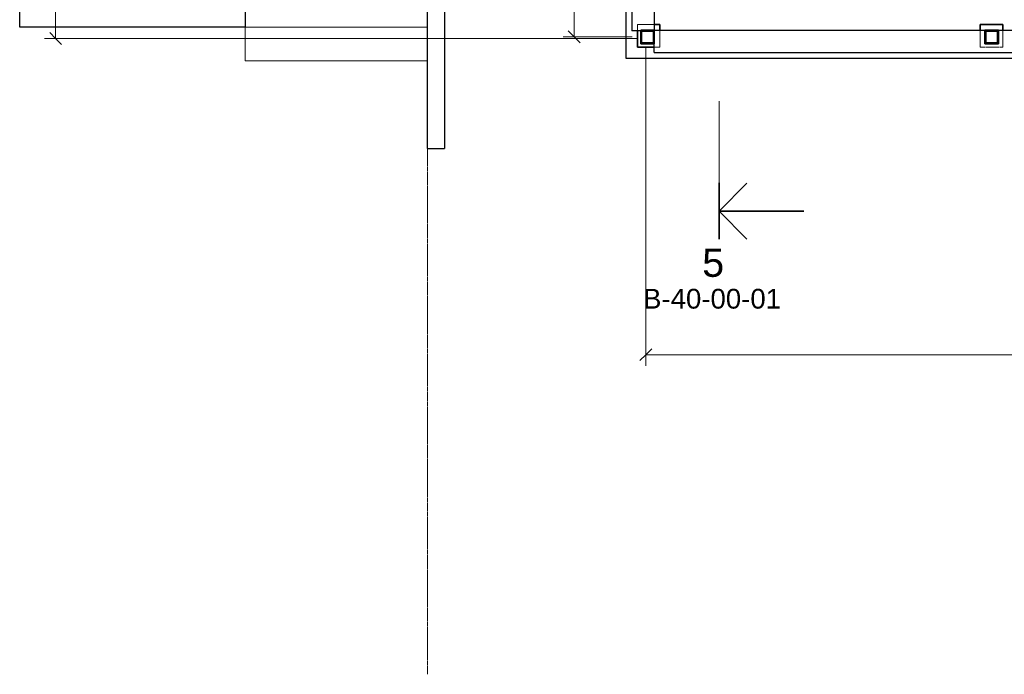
# Model space of a CAD drawing. Header units: millimetres. Extents: x -20574 to 8886, y -76409 to -50186.
# Tile 1 of 11: x -16820 to -8093, y -76409 to -70607. Entities that reach past the tile are written whole.
import ezdxf

# ---------------------------------------------------------------- set-up
doc = ezdxf.new("R2010")
doc.units = ezdxf.units.MM
for name, pattern in [('Dash', [6.35, 3.175, -3.175]), ('Grid Line', [22.225, 12.7, -3.175, 3.175, -3.175]), ('Overhead', [3.96875, 2.38125, -1.5875])]:
    doc.linetypes.add(name, pattern=pattern)
for name, color, linetype, lineweight in [('206', 7, 'Continuous', 9), ('216', 7, 'Continuous', 35), ('222', 7, 'Continuous', 35), ('223', 7, 'Continuous', 35), ('23', 7, 'Continuous', 25), ('281', 7, 'Continuous', 18), ('822', 7, 'Continuous', 9), ('842', 7, 'Continuous', 9), ('842-50', 7, 'Continuous', 9), ('852-UNDER', 7, 'Continuous', 25)]:
    doc.layers.add(name, color=color, linetype=linetype, lineweight=lineweight)
doc.styles.add('Arial_1', font='arial.ttf', dxfattribs={"height": 250})
doc.styles.add('Arial_2', font='arial.ttf', dxfattribs={"height": 175})
doc.styles.add('Arial_3', font='arial.ttf', dxfattribs={"height": 125})
doc.dimstyles.new('NO_Normal_2_5', dxfattribs={"dimscale": 304.8, "dimtxt": 127.532425, "dimasz": 0.347769, "dimexe": 0.328084, "dimexo": 0.246063, "dimgap": 0.164042, "dimtad": 1, "dimdec": 0, "dimzin": 0, "dimdsep": 46, "dimtxsty": 'Arial_3', "dimblk1": 'OBLIQUE', "dimblk2": 'OBLIQUE', "dimsah": 1, "dimcen": 0.09, "dimazin": 0, "dimtfac": 1, "dimtdec": 4, "dimtix": 1, "dimtmove": 0, "dimatfit": 3, "dimfxl": 1, "dimtvp": 1, "dimtolj": 1, "dimtzin": 0, "dimlwd": 18, "dimlwe": 18, "dimarcsym": 2})
pattern_1 = [(45, (0, 0), (-17.960512, 17.960512), [])]

# ---------------------------------------------------------------- blocks, each defined once
blk = doc.blocks.new('S-Frame_Wood_Glulam-Western Species - Svill 48x198-819161-RIVEPLAN')
at = {"layer": '852-UNDER'}
for p, q in [((-11195.1, -70699.1), (-4080.2, -70699.1)), ((-4030.2, -70699.1), (-3480.3, -70699.1)), ((-3430.3, -70699.1), (-2880.4, -70699.1)), ((-2830.4, -70699.1), (-2280.4, -70699.1)), ((-2230.4, -70699.1), (-80, -70699.1)), ((-80, -70699.1), (-80, -70899.1)), ((-11195.1, -70899.1), (-11195.1, -70819.5)), ((-11195.1, -70899.1), (-4080.4, -70899.1)), ((-4030.2, -70899.1), (-3480.4, -70899.1)), ((-3430.3, -70899.1), (-2880.4, -70899.1)), ((-2830.4, -70899.1), (-2280.4, -70899.1)), ((-2230.4, -70899.1), (-80, -70899.1))]:
    blk.add_line(p, q, dxfattribs=at)
blk = doc.blocks.new('Innstøpningsplate - Sveiseplate 200x200X15-V6-RIVEPLAN')
at = {"layer": '216', "linetype": 'Dash', "lineweight": 18}
for p, q in [((369.1, -164.6), (219.1, -164.6)), ((219.1, -164.6), (219.1, -221.7)), ((419.1, -364.6), (419.1, -214.2)), ((369.2, -364.6), (419.1, -364.6))]:
    blk.add_line(p, q, dxfattribs=at)
at = {"layer": '852-UNDER'}
for p, q in [((419.1, -164.6), (369.1, -164.6)), ((419.1, -214.2), (419.1, -164.6)), ((219.1, -221.8), (219.1, -364.6)), ((219.1, -364.6), (369.2, -364.6))]:
    blk.add_line(p, q, dxfattribs=at)
blk = doc.blocks.new('Innstøpningsplate - Sveiseplate 200x200X15-V8-RIVEPLAN')
at = {"layer": '216', "linetype": 'Dash', "lineweight": 18}
for p, q in [((219.1, -214.2), (219.1, -364.6)), ((419.1, -364.6), (419.1, -214.2)), ((219.1, -364.6), (419.1, -364.6))]:
    blk.add_line(p, q, dxfattribs=at)
at = {"layer": '852-UNDER'}
for p, q in [((419.1, -164.6), (219.1, -164.6)), ((219.1, -164.6), (219.1, -214.2)), ((419.1, -214.2), (419.1, -164.6))]:
    blk.add_line(p, q, dxfattribs=at)
blk = doc.blocks.new('S-Frame_Wood_Glulam-Western Species - Svill 48x198-822149-RIVEPLAN')
at = {"layer": '223', "linetype": 'Dash', "lineweight": 18}
for p, q in [((-11315.1, -65806.7), (-11195.2, -65806.7)), ((-11195.2, -70706.7), (-11315.1, -70706.7))]:
    blk.add_line(p, q, dxfattribs=at)
at = {"layer": '852-UNDER'}
for p, q in [((-11395.2, -65806.7), (-11315.2, -65806.7)), ((-11395.2, -65806.7), (-11395.2, -65861.7)), ((-11395.2, -65911.7), (-11395.2, -66461.7)), ((-11195.2, -65919.1), (-11195.2, -66461.7)), ((-11395.2, -66511.7), (-11395.2, -67061.7)), ((-11195.2, -66511.7), (-11195.2, -67061.7)), ((-11395.2, -67111.7), (-11395.2, -67499.1)), ((-11195.2, -67111.7), (-11195.2, -67379.1)), ((-11395.2, -67549.1), (-11395.2, -67662.7)), ((-11195.2, -67549.1), (-11195.2, -70699.5)), ((-11395.2, -67712.7), (-11395.2, -69462.7)), ((-11395.2, -69512.7), (-11395.2, -70706.7)), ((-11315.2, -70706.7), (-11395.2, -70706.7))]:
    blk.add_line(p, q, dxfattribs=at)
blk = doc.blocks.new('Section - Detail Number_ Sheet Number-373190-RIVEPLAN')
at = {"layer": '206', "lineweight": 35}
for p, q in [((-4.98, 0), (5.02, 0)), ((0, 0), (-4.95, -4.95)), ((0, 0), (4.95, -4.95)), ((0, 0), (0, -15))]:
    blk.add_line(p, q, dxfattribs=at)
blk = doc.blocks.new('DIMBLOCK6-RIVEPLAN')
at = {"layer": '842-50', "lineweight": 18}
for p, q in [((-12481.2, -64139.1), (-16601.4, -64139.1)), ((-16501.4, -64139.1), (-16554.4, -64086.1)), ((-16501.4, -64139.1), (-16501.4, -70774.5)), ((-16501.4, -64139.1), (-16448.4, -64192.1)), ((-16501.4, -64139.1), (-12481.2, -64139.1)), ((-11345.2, -70774.5), (-16601.4, -70774.5)), ((-16501.4, -70774.5), (-16554.4, -70721.5)), ((-16501.4, -70774.5), (-16448.4, -70827.5)), ((-16501.4, -70774.5), (-11345.2, -70774.5))]:
    blk.add_line(p, q, dxfattribs=at)
at = {"layer": '842-50', "color": 0, "lineweight": 18, "insert": (-16713.7, -67673.6), "char_height": 125, "width": 520.332, "attachment_point": 1, "rotation": 90, "line_spacing_factor": 0.941778, "style": 'Arial_3'}
blk.add_mtext('6 635', dxfattribs=at)
blk = doc.blocks.new('_Oblique')
at = {"color": 0, "linetype": 'ByBlock', "lineweight": -2}
blk.add_line((-0.5, -0.5), (0.5, 0.5), dxfattribs=at)
blk = doc.blocks.new('DIMBLOCK10-RIVEPLAN')
at = {"layer": '842-50', "lineweight": 18}
for p, q in [((-11270.2, -70849.5), (-11270.2, -73676)), ((-11270.2, -73576), (-11270.2, -70849.5)), ((6.1, -70849.5), (6.1, -73676)), ((6.1, -73576), (6.1, -70849.5)), ((-11270.2, -73576), (-11217.2, -73523)), ((6.1, -73576), (59.1, -73523)), ((-11270.2, -73576), (-11323.2, -73629)), ((-11270.2, -73576), (6.1, -73576)), ((6.1, -73576), (-46.9, -73629))]:
    blk.add_line(p, q, dxfattribs=at)
at = {"layer": '842-50', "color": 0, "lineweight": 18, "insert": (-5896.9, -73363.8), "char_height": 125, "width": 635.7, "attachment_point": 1, "line_spacing_factor": 0.941778, "style": 'Arial_3'}
blk.add_mtext('11 276', dxfattribs=at)
blk = doc.blocks.new('DIMBLOCK13-RIVEPLAN')
at = {"layer": '842-50', "lineweight": 18}
for p, q in [((-11390.2, -67439.1), (-12004.2, -67439.1)), ((-11904.2, -67439.1), (-11957.2, -67386.1)), ((-11904.2, -70759.5), (-11904.2, -67439.1)), ((-11904.2, -67439.1), (-11851.2, -67492.1)), ((-11904.2, -67439.1), (-11390.2, -67439.1)), ((-11390.2, -70759.5), (-12004.2, -70759.5)), ((-11904.2, -70759.5), (-11957.2, -70706.5)), ((-11904.2, -70759.5), (-11851.2, -70812.5)), ((-11904.2, -70759.5), (-11390.2, -70759.5))]:
    blk.add_line(p, q, dxfattribs=at)
at = {"layer": '842-50', "color": 0, "lineweight": 18, "insert": (-12116.5, -69316.1), "char_height": 125, "width": 520.332, "attachment_point": 1, "rotation": 90, "line_spacing_factor": 0.941778, "style": 'Arial_3'}
blk.add_mtext('3 320', dxfattribs=at)

msp = doc.modelspace()

# ---------------------------------------------------------------- hatches: boundary and pattern name
at = {"layer": '222', "lineweight": 9}
h = msp.add_hatch(dxfattribs=at)
h.set_pattern_fill('FP_1', color=256, style=0, pattern_type=2)
h.set_pattern_definition(pattern_1)
h.paths.add_polyline_path([(-11195.2, -70819.5), (-11195.2, -70699.5), (-11315.2, -70699.5), (-11315.2, -70819.5)])
h.paths.add_polyline_path([(-11307.2, -70811.5), (-11307.2, -70707.5), (-11203.2, -70707.5), (-11203.2, -70811.5), (-11238.2, -70811.5)])
h = msp.add_hatch(dxfattribs=at)
h.set_pattern_fill('FP_1', color=256, style=0, pattern_type=2)
h.set_pattern_definition(pattern_1)
h.paths.add_polyline_path([(-8265.2, -70819.5), (-8145.2, -70819.5), (-8145.2, -70699.5), (-8265.2, -70699.5), (-8265.2, -70814.4)])
h.paths.add_polyline_path([(-8257.2, -70811.5), (-8257.2, -70707.5), (-8153.2, -70707.5), (-8153.2, -70811.5), (-8226.9, -70811.5)])

# ---------------------------------------------------------------- linework, layer by layer
at = {"layer": '206', "lineweight": 18}
msp.add_line((-10621, -72303.6), (-10621, -71329.9), dxfattribs=at)
at = {"layer": '222'}
for p, q in [((-11195.2, -70699.5), (-11315.2, -70699.5)), ((-11315.2, -70699.5), (-11315.2, -70819.5)), ((-11307.2, -70811.5), (-11307.2, -70707.5)), ((-11307.2, -70707.5), (-11203.2, -70707.5)), ((-11203.2, -70707.5), (-11203.2, -70811.5)), ((-11195.2, -70819.5), (-11195.2, -70699.5)), ((-8145.2, -70699.5), (-8265.2, -70699.5)), ((-8265.2, -70699.5), (-8265.2, -70819.5)), ((-8257.2, -70811.5), (-8257.2, -70707.5)), ((-8257.2, -70707.5), (-8153.2, -70707.5)), ((-8153.2, -70707.5), (-8153.2, -70811.5)), ((-8145.2, -70819.5), (-8145.2, -70699.5)), ((-11315.2, -70819.5), (-11195.2, -70819.5)), ((-11203.2, -70811.5), (-11307.2, -70811.5)), ((-8265.2, -70819.5), (-8145.2, -70819.5)), ((-8153.2, -70811.5), (-8257.2, -70811.5))]:
    msp.add_line(p, q, dxfattribs=at)
at = {"layer": '23', "linetype": 'Dash', "lineweight": 18}
for p, q in [((-11345.2, -70649.5), (-11195.2, -70649.5)), ((-11345.2, -70706.6), (-11345.2, -70649.5)), ((-11145.2, -70699.1), (-11145.2, -70849.5)), ((-8305.2, -70849.5), (-8305.2, -70699.1)), ((-8105.2, -70699.1), (-8105.2, -70849.5)), ((-11145.2, -70849.5), (-11195.1, -70849.5)), ((-8105.2, -70849.5), (-8305.2, -70849.5))]:
    msp.add_line(p, q, dxfattribs=at)
at = {"layer": '281'}
for p, q in [((-14820.2, -70972.3), (-14820.2, -70672.3)), ((-14820.2, -70672.3), (-13205.2, -70672.3)), ((-14820.2, -70972.3), (-13205.2, -70972.3))]:
    msp.add_line(p, q, dxfattribs=at)
at = {"layer": '281', "linetype": 'Overhead'}
for p, q in [((-14820.2, -70672.3), (-13205.2, -70672.3)), ((-14820.2, -70972.3), (-13205.2, -70972.3))]:
    msp.add_line(p, q, dxfattribs=at)
at = {"layer": '822', "linetype": 'Grid Line'}
msp.add_line((-13205.2, -76408.8), (-13205.2, -50836.5), dxfattribs=at)
at = {"layer": '852-UNDER'}
for p, q in [((-16820.2, -70672.3), (-16820.2, -66672.3)), ((-14820.2, -66672.3), (-14820.2, -70672.3)), ((-13055.2, -66672.3), (-13055.2, -71749.1)), ((-13205.2, -71749.1), (-13205.2, -69172.3)), ((-11445.2, -70949.5), (-11445.2, -69512.7)), ((-14820.2, -70672.3), (-16820.2, -70672.3)), ((-11195.2, -70649.5), (-11145.2, -70649.5)), ((-11145.2, -70649.5), (-11145.2, -70699.1)), ((-8305.2, -70649.5), (-8105.2, -70649.5)), ((-8305.2, -70699.1), (-8305.2, -70649.5)), ((-8105.2, -70649.5), (-8105.2, -70699.1)), ((-11345.2, -70849.5), (-11345.2, -70706.7)), ((-11195.1, -70849.5), (-11345.2, -70849.5)), ((-4080.4, -70949.5), (-11445.2, -70949.5)), ((-13205.2, -71749.1), (-13055.2, -71749.1))]:
    msp.add_line(p, q, dxfattribs=at)

# ---------------------------------------------------------------- block references
at = {"layer": '206', "lineweight": 35, "xscale": 49.99999999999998, "yscale": 49.99999999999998, "zscale": 49.99999999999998, "rotation": 90}
msp.add_blockref('Section - Detail Number_ Sheet Number-373190-RIVEPLAN', (-10621, -72303.6), dxfattribs=at)
at = {"layer": '216', "linetype": 'Dash', "lineweight": 18}
for name, p in [('Innstøpningsplate - Sveiseplate 200x200X15-V6-RIVEPLAN', (-11564.3, -70484.9)), ('Innstøpningsplate - Sveiseplate 200x200X15-V8-RIVEPLAN', (-8524.3, -70484.9))]:
    msp.add_blockref(name, p, dxfattribs=at)
at = {"layer": '223', "linetype": 'Dash', "lineweight": 18}
msp.add_blockref('S-Frame_Wood_Glulam-Western Species - Svill 48x198-822149-RIVEPLAN', (0, 0), dxfattribs=at)
at = {"layer": '852-UNDER'}
msp.add_blockref('S-Frame_Wood_Glulam-Western Species - Svill 48x198-819161-RIVEPLAN', (0, 0), dxfattribs=at)

# ---------------------------------------------------------------- texts
at = {"layer": '206', "attachment_point": 1}
for s, insert, char_height, width, style in [('5', (-10770.4, -72636), 250, 240.506, 'Arial_1'), ('B-40-00-01', (-11294.7, -72992.6), 175, 1511.181, 'Arial_2')]:
    msp.add_mtext(s, dxfattribs=dict(at, insert=insert, char_height=char_height, width=width, style=style))

# ---------------------------------------------------------------- dimensions: what is measured, and where the dimension line sits
at = {"layer": '842', "lineweight": 18}
for base, p1, p2, override, picture, middle in [((-16501.4, -70774.5), (-12406.2, -64139.1), (-11270.2, -70774.5), {"dimpost": '<>', "dimfxl": 6731.990854}, 'DIMBLOCK6-RIVEPLAN', (-16615.3, -67456.8)), ((-11904.2, -67439.1), (-11315.2, -70759.5), (-11315.2, -67439.1), {"dimpost": '<>', "dimfxl": 3320.448567}, 'DIMBLOCK13-RIVEPLAN', (-12018, -69099.3))]:
    dim = msp.add_linear_dim(base=base, p1=p1, p2=p2, angle=90, dimstyle='NO_Normal_2_5', override=override, dxfattribs=at)
    dim.commit()
    dim.dimension.update_dxf_attribs({"geometry": picture, "text_midpoint": middle})
dim = msp.add_linear_dim(base=(6.1, -73576), p1=(-11270.2, -70774.5), p2=(6.1, -70774.5), dimstyle='NO_Normal_2_5', override={"dimpost": '<>', "dimfxl": 11276.248594}, dxfattribs=at)
dim.commit()
dim.dimension.update_dxf_attribs({"geometry": 'DIMBLOCK10-RIVEPLAN', "text_midpoint": (-5632, -73462.2)})

doc.saveas('drawing.dxf')
